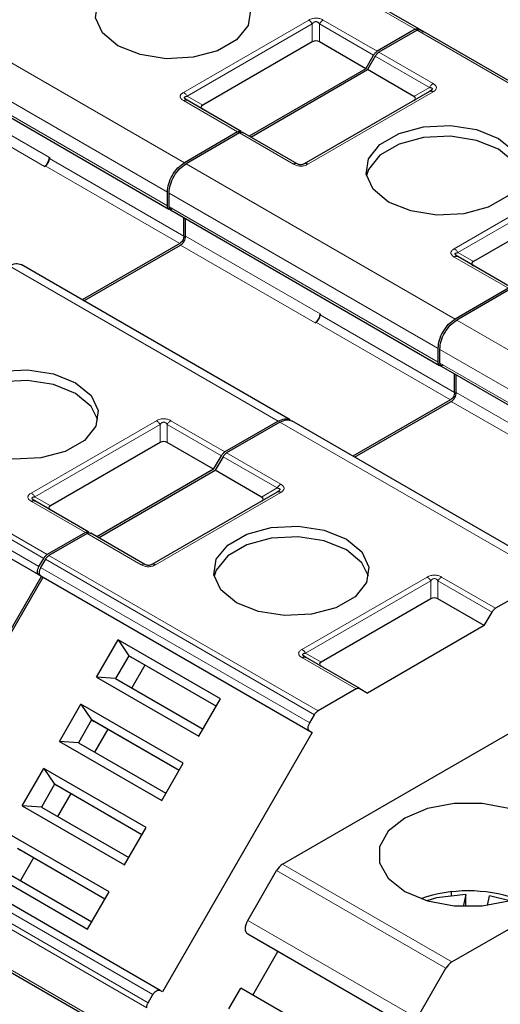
# Model space of a CAD drawing. Header units: millimetres. Extents: x 5 to 418, y 2 to 292.
# Tile 23 of 39: x 277 to 285, y 132 to 149. Entities that reach past the tile are written whole.
import ezdxf

# ---------------------------------------------------------------- set-up
doc = ezdxf.new("R2010")
doc.units = ezdxf.units.MM

msp = doc.modelspace()

# ---------------------------------------------------------------- linework, layer by layer
at = {"color": 7, "linetype": 'Continuous', "lineweight": 18}
for p, q in [((283.4961, 148.5617), (278.9989, 151.1578)), ((275.1379, 148.9289), (279.6351, 146.3327)), ((279.6211, 147.5082), (281.7142, 148.7165)), ((279.6811, 147.4449), (281.7742, 148.6532)), ((281.7742, 148.3513), (281.7742, 148.6532)), ((281.8942, 148.6532), (282.7993, 148.1307)), ((281.8942, 148.6532), (281.8942, 148.3513)), ((281.9542, 148.7165), (282.8593, 148.194)), ((274.855, 148.439), (279.3522, 145.8428)), ((288.0216, 145.9491), (283.5244, 148.5453)), ((274.855, 148.2104), (279.3522, 145.6142)), ((282.8276, 148.1144), (283.7327, 147.5919)), ((282.8876, 148.1777), (283.7927, 147.6552)), ((275.1308, 147.7164), (277.3794, 146.4183)), ((283.4712, 147.4409), (283.7327, 147.5919)), ((275.0459, 147.5694), (277.2945, 146.2713)), ((279.6811, 147.4449), (279.9426, 147.294)), ((283.7927, 147.5167), (281.6996, 146.3084)), ((280.5262, 146.8472), (279.6211, 147.3697)), ((281.4596, 146.3084), (280.5545, 146.8309)), ((277.3087, 146.2795), (279.5573, 144.9814)), ((277.3794, 146.4019), (279.628, 145.1038)), ((279.6634, 146.3164), (284.1606, 143.7202)), ((284.1466, 144.8957), (286.2397, 146.104)), ((284.2066, 144.8324), (286.2997, 146.0407)), ((279.3805, 145.8265), (283.8777, 143.2303)), ((279.3805, 145.5979), (283.8777, 143.0017)), ((279.5714, 144.9569), (281.82, 143.6588)), ((279.6563, 145.1039), (281.9049, 143.8058)), ((284.2066, 144.8324), (284.468, 144.6815)), ((285.0517, 144.2347), (284.1466, 144.7572)), ((281.2048, 142.0139), (276.7076, 144.6101)), ((281.8342, 143.667), (284.0828, 142.3689)), ((281.9049, 143.7894), (284.1535, 142.4913)), ((284.1888, 143.7039), (288.686, 141.1077)), ((283.906, 143.214), (288.4032, 140.6178)), ((283.906, 142.9854), (288.4032, 140.3892)), ((284.1818, 142.4913), (286.4304, 141.1933)), ((272.8466, 142.3812), (277.3438, 139.785)), ((284.0969, 142.3444), (286.3455, 141.0463)), ((277.2045, 139.5842), (272.7073, 142.1804)), ((272.7866, 142.3179), (277.2838, 139.7217)), ((272.7073, 142.0418), (277.2045, 139.4457)), ((277.0756, 140.8137), (279.1686, 142.022)), ((279.4086, 142.022), (280.3137, 141.4995)), ((285.7303, 139.4014), (281.2331, 141.9976)), ((277.1356, 140.7504), (279.2286, 141.9586)), ((279.2286, 141.6568), (279.2286, 141.9586)), ((279.3486, 141.9586), (280.2537, 141.4361)), ((279.3486, 141.9586), (279.3486, 141.6568)), ((280.282, 141.4198), (281.1871, 140.8973)), ((280.342, 141.4832), (281.2471, 140.9607)), ((280.9256, 140.7464), (281.1871, 140.8973)), ((277.9806, 140.1527), (277.0756, 140.6752)), ((277.1356, 140.7504), (277.397, 140.5994)), ((281.2471, 140.8221), (279.154, 139.6138)), ((278.914, 139.6138), (278.0089, 140.1363)), ((277.3121, 139.7054), (281.8093, 137.1092)), ((277.3721, 139.7687), (281.8693, 137.1725)), ((281.73, 136.9717), (277.2328, 139.5679)), ((277.2328, 139.4293), (281.73, 136.8332)), ((281.601, 138.2012), (283.6941, 139.4095)), ((283.9341, 139.4095), (284.8392, 138.887)), ((281.661, 138.1379), (283.7541, 139.3461)), ((283.7541, 139.0443), (283.7541, 139.3461)), ((283.8741, 139.3461), (284.7792, 138.8236)), ((283.8741, 139.3461), (283.8741, 139.0443)), ((282.5061, 137.5401), (281.601, 138.0626)), ((281.661, 138.1379), (281.9225, 137.9869)), ((279.11, 132.4338), (274.6128, 135.0299)), ((279.0057, 132.2127), (274.5085, 134.8088)), ((279.0306, 132.2963), (274.5334, 134.8925)), ((281.2781, 134.6102), (284.1065, 132.9774)), ((284.0065, 132.8719), (281.1781, 134.5047)), ((280.6973, 133.6719), (283.5257, 132.039)), ((283.5257, 131.8081), (280.6973, 133.4409)), ((276.7571, 132.8328), (278.5956, 131.7715))]:
    msp.add_line(p, q, dxfattribs=at)
at = {"color": 7, "linetype": 'Continuous', "lineweight": 25}
for p, q in [((283.5561, 148.5676), (279.0589, 151.1638)), ((283.4961, 148.5617), (282.8593, 148.194)), ((283.5244, 148.5453), (282.8876, 148.1777)), ((283.5561, 148.5676), (283.6354, 148.5218)), ((288.0816, 145.9551), (283.5844, 148.5513)), ((281.7742, 148.3513), (279.9426, 147.294)), ((282.6686, 147.9043), (281.8942, 148.3513)), ((274.8799, 148.1554), (279.3771, 145.5593)), ((282.6686, 147.9043), (282.7993, 148.1307)), ((282.8276, 148.1144), (282.6968, 147.888)), ((282.6686, 147.9043), (280.7169, 146.7777)), ((280.7452, 146.7613), (282.6968, 147.888)), ((283.4712, 147.4409), (282.6968, 147.888)), ((283.7327, 147.5226), (281.6396, 146.3143)), ((283.7502, 147.5337), (283.7383, 147.5253)), ((280.5862, 146.8531), (279.6811, 147.3756)), ((280.5262, 146.8472), (279.6351, 146.3327)), ((280.5545, 146.8309), (279.6634, 146.3164)), ((281.5196, 146.3143), (280.6145, 146.8368)), ((277.2945, 146.2713), (277.3087, 146.2795)), ((277.3794, 146.4183), (277.3794, 146.4019)), ((279.3522, 145.6142), (279.3522, 145.8428)), ((279.3805, 145.5979), (279.3805, 145.8265)), ((286.2997, 145.7388), (284.468, 144.6815)), ((279.4054, 145.5429), (283.9026, 142.9468)), ((279.628, 145.1038), (279.628, 145.4144)), ((279.6563, 145.1039), (279.6563, 145.3981)), ((279.5573, 144.9814), (277.9281, 144.0408)), ((277.9563, 144.0245), (279.5714, 144.9569)), ((281.4048, 142.0337), (276.9076, 144.6299)), ((285.1117, 144.2406), (284.2066, 144.7631)), ((285.0517, 144.2347), (284.1606, 143.7202)), ((285.08, 144.2184), (284.1888, 143.7039)), ((281.9049, 143.8058), (281.9049, 143.7894)), ((281.82, 143.6588), (281.8342, 143.667)), ((283.8777, 143.0017), (283.8777, 143.2303)), ((283.906, 142.9854), (283.906, 143.214)), ((283.9309, 142.9304), (288.4281, 140.3343)), ((284.1535, 142.4913), (284.1535, 142.8019)), ((284.1818, 142.4913), (284.1818, 142.7856)), ((284.0828, 142.3689), (282.4535, 141.4283)), ((282.4818, 141.412), (284.0969, 142.3444)), ((272.7473, 142.0187), (277.2445, 139.4226)), ((281.2048, 142.0139), (280.3137, 141.4995)), ((281.2331, 141.9976), (280.342, 141.4832)), ((285.9303, 139.4212), (281.4331, 142.0174)), ((279.2286, 141.6568), (277.397, 140.5994)), ((280.123, 141.2098), (279.3486, 141.6568)), ((280.123, 141.2098), (280.2537, 141.4361)), ((280.282, 141.4198), (280.1513, 141.1934)), ((281.2781, 134.6102), (293.1382, 141.4569)), ((280.123, 141.2098), (278.1714, 140.0831)), ((278.1996, 140.0668), (280.1513, 141.1934)), ((280.9256, 140.7464), (280.1513, 141.1934)), ((277.1299, 140.6838), (277.118, 140.6922)), ((278.0406, 140.1586), (277.1356, 140.6811)), ((281.1871, 140.828), (279.094, 139.6198)), ((277.9806, 140.1527), (277.3438, 139.785)), ((278.0089, 140.1363), (277.3721, 139.7687)), ((278.974, 139.6198), (278.0689, 140.1423)), ((277.2045, 139.5842), (277.2838, 139.7217)), ((277.3121, 139.7054), (277.2328, 139.5679)), ((284.1065, 132.9774), (295.9667, 139.8241)), ((277.2445, 139.4226), (274.7445, 135.0924)), ((274.7728, 135.0761), (277.2728, 139.4062)), ((277.2045, 139.4457), (277.2445, 139.4226)), ((277.2328, 139.4293), (277.2728, 139.4062)), ((277.2728, 139.4062), (281.77, 136.8101)), ((285.7303, 139.4014), (284.8392, 138.887)), ((283.7541, 139.0443), (281.9225, 137.9869)), ((284.6485, 138.5972), (283.8741, 139.0443)), ((284.6485, 138.5972), (284.7792, 138.8236)), ((284.6485, 138.5972), (282.6968, 137.4706)), ((278.1659, 137.7361), (278.5258, 138.3594)), ((280.2368, 137.3717), (278.5258, 138.3594)), ((278.5258, 138.3594), (278.7048, 138.0946)), ((278.7048, 138.0946), (278.4848, 137.7135)), ((280.1669, 137.2505), (278.7048, 138.0946)), ((278.7048, 138.0946), (278.7448, 138.0715)), ((280.1669, 137.2505), (278.7448, 138.0715)), ((281.6554, 138.0713), (281.6435, 138.0797)), ((282.5661, 137.5461), (281.661, 138.0686)), ((278.9748, 137.9387), (278.7548, 137.5576)), ((278.1659, 137.7361), (279.8769, 136.7483)), ((278.4848, 137.7135), (278.1659, 137.7361)), ((278.4848, 137.7135), (279.9469, 136.8695)), ((282.5061, 137.5401), (281.8693, 137.1725)), ((282.5661, 137.5461), (282.6968, 137.4706)), ((277.5459, 136.6622), (277.9058, 137.2856)), ((279.6168, 136.2978), (277.9058, 137.2856)), ((277.9058, 137.2856), (278.0848, 137.0207)), ((279.8769, 136.7483), (280.2368, 137.3717)), ((281.73, 136.9717), (281.8093, 137.1092)), ((278.0848, 137.0207), (277.8648, 136.6397)), ((279.5469, 136.1766), (278.0848, 137.0207)), ((278.0848, 137.0207), (278.1248, 136.9976)), ((279.5469, 136.1766), (278.1248, 136.9976)), ((278.3548, 136.8648), (278.1348, 136.4838)), ((281.77, 136.8101), (279.27, 132.4799)), ((281.73, 136.8332), (281.77, 136.8101)), ((277.5459, 136.6622), (279.2569, 135.6745)), ((277.8648, 136.6397), (277.5459, 136.6622)), ((277.8648, 136.6397), (279.3269, 135.7956)), ((279.2569, 135.6745), (279.6168, 136.2978)), ((276.9259, 135.5884), (277.2858, 136.2117)), ((278.9968, 135.2239), (277.2858, 136.2117)), ((277.2858, 136.2117), (277.4648, 135.9468)), ((277.4648, 135.9468), (277.2448, 135.5658)), ((278.9269, 135.1028), (277.4648, 135.9468)), ((277.4648, 135.9468), (277.5048, 135.9237)), ((278.9269, 135.1028), (277.5048, 135.9237)), ((277.7348, 135.7909), (277.5148, 135.4099)), ((276.9259, 135.5884), (278.6369, 134.6006)), ((277.2448, 135.5658), (276.9259, 135.5884)), ((277.2448, 135.5658), (278.7069, 134.7217)), ((279.23, 132.503), (274.7328, 135.0992)), ((278.3768, 134.1501), (276.6658, 135.1378)), ((278.6369, 134.6006), (278.9968, 135.2239)), ((278.3069, 134.0289), (276.8448, 134.873)), ((276.8448, 134.873), (276.8848, 134.8499)), ((278.3069, 134.0289), (276.8848, 134.8499)), ((277.1148, 134.7171), (276.8948, 134.336)), ((276.3059, 134.5145), (278.0169, 133.5267)), ((276.6248, 134.4919), (278.0869, 133.6478)), ((280.6973, 133.6719), (281.1781, 134.5047)), ((278.0169, 133.5267), (278.3768, 134.1501)), ((284.0969, 134.1486), (284.0969, 134.0897)), ((284.3385, 134.106), (284.2983, 133.9033)), ((284.3385, 133.9024), (284.3385, 134.106)), ((284.7048, 133.9226), (284.7359, 134.0798)), ((285.0735, 134.0002), (284.7359, 134.0798)), ((274.9435, 133.8392), (278.6205, 131.7165)), ((281.1973, 133.1522), (280.6973, 133.4409)), ((280.7773, 132.4247), (281.1973, 133.1522)), ((284.0257, 131.5193), (281.1973, 133.1522)), ((283.5257, 132.039), (284.0065, 132.8719)), ((279.27, 132.4799), (279.23, 132.503)), ((280.3773, 132.1938), (280.5773, 132.5402)), ((283.4057, 130.9074), (280.5773, 132.5402)), ((279.0306, 132.2963), (279.11, 132.4338))]:
    msp.add_line(p, q, dxfattribs=at)
at = {"color": 7, "linetype": 'Continuous', "lineweight": 25, "flags": 128}
for points in [[(278.5249, 148.288), (278.266, 148.5015), (278.1491, 148.7533), (278.1884, 149.0129), (278.3793, 149.2492), (278.6985, 149.4335), (279.1077, 149.5436), (279.5575, 149.5663), (279.9936, 149.4989), (280.3634, 149.3494)], [(280.3634, 149.3494), (280.6224, 149.1359), (280.7392, 148.8841), (280.6999, 148.6245), (280.509, 148.3882), (280.1898, 148.204), (279.7806, 148.0938), (279.3308, 148.0711), (278.8947, 148.1385), (278.5249, 148.288)], [(283.0504, 145.6755), (282.7914, 145.889), (282.6746, 146.1408), (282.7139, 146.4004), (282.9047, 146.6367), (283.224, 146.821), (283.6332, 146.9311), (284.0829, 146.9538), (284.519, 146.8864), (284.8889, 146.7369)], [(284.8889, 146.5572), (284.519, 146.7067), (284.0829, 146.7742), (283.6332, 146.7515), (283.224, 146.6413), (282.9047, 146.457), (282.7139, 146.2208), (282.679, 146.1164)], [(284.8889, 146.7369), (285.1478, 146.5234), (285.2647, 146.2716), (285.2253, 146.012), (285.0345, 145.7757), (284.7153, 145.5914), (284.3061, 145.4813), (283.8563, 145.4586), (283.4202, 145.526), (283.0504, 145.6755)], [(285.2603, 146.1164), (285.1478, 146.3437), (284.8889, 146.5572)], [(275.9793, 141.5935), (275.7204, 141.807), (275.6035, 142.0587), (275.6429, 142.3184), (275.8337, 142.5546), (276.1529, 142.7389), (276.5621, 142.8491), (277.0119, 142.8718), (277.448, 142.8043), (277.8178, 142.6548)], [(277.8178, 142.4752), (277.448, 142.6247), (277.0119, 142.6921), (276.5621, 142.6694), (276.1529, 142.5593), (275.8337, 142.375), (275.6429, 142.1388), (275.6079, 142.0343)], [(277.8178, 142.6548), (278.0768, 142.4413), (278.1936, 142.1896), (278.1543, 141.9299), (277.9635, 141.6937), (277.6442, 141.5094), (277.235, 141.3993), (276.7853, 141.3765), (276.3492, 141.444), (275.9793, 141.5935)], [(278.1892, 142.0343), (278.0768, 142.2617), (277.8178, 142.4752)], [(280.5048, 138.981), (280.2459, 139.1945), (280.129, 139.4462), (280.1683, 139.7059), (280.3592, 139.9421), (280.6784, 140.1264), (281.0876, 140.2366), (281.5374, 140.2593), (281.9735, 140.1918), (282.3433, 140.0423)], [(282.3433, 139.8627), (281.9735, 140.0122), (281.5374, 140.0796), (281.0876, 140.0569), (280.6784, 139.9468), (280.3592, 139.7625), (280.1683, 139.5262), (280.1334, 139.4218)], [(282.3433, 140.0423), (282.6023, 139.8288), (282.7191, 139.5771), (282.6798, 139.3174), (282.4889, 139.0812), (282.1697, 138.8969), (281.7605, 138.7867), (281.3107, 138.764), (280.8746, 138.8315), (280.5048, 138.981)], [(282.7147, 139.4218), (282.6023, 139.6492), (282.3433, 139.8627)], [(285.4404, 135.3803), (285.0607, 135.5395), (284.6144, 135.6232), (284.1451, 135.6232), (283.6988, 135.5395), (283.3191, 135.3803), (283.0432, 135.1611), (282.8982, 134.9034), (282.8982, 134.6325), (283.0432, 134.3748), (283.3191, 134.1557), (283.6988, 133.9964), (284.1451, 133.9127), (284.6144, 133.9127), (285.0607, 133.9964), (285.4404, 134.1557), (285.7163, 134.3748), (285.8613, 134.6325), (285.8613, 134.9034), (285.7163, 135.1611), (285.4404, 135.3803)], [(284.3385, 134.106), (283.8522, 134.0468), (283.6861, 134.0002)], [(280.6973, 133.4409), (280.6797, 133.4555), (280.6666, 133.4762), (280.6586, 133.5022), (280.6559, 133.5325), (280.6586, 133.5659), (280.6666, 133.6012), (280.6797, 133.637), (280.6973, 133.6719)]]:
    msp.add_lwpolyline(points, dxfattribs=at)
at = {"color": 7, "linetype": 'Continuous', "lineweight": 18}
for centre, radius, start, end in [((279.6563, 147.3206), 0.0604, 65.68605, 125.61817), ((284.1818, 144.7081), 0.0604, 65.68605, 125.61817), ((281.3387, 140.8138), 0.1731, 121.95467, 151.14439)]:
    msp.add_arc(centre, radius, start, end, dxfattribs=at)
at = {"color": 7, "linetype": 'Continuous', "lineweight": 25}
for centre, radius, start, end in [((277.1952, 146.4267), 0.1844, 302.60548, 357.39452), ((277.2259, 146.4089), 0.1537, 302.60548, 357.39452), ((281.7207, 143.8141), 0.1844, 302.60548, 357.39452), ((281.7514, 143.7964), 0.1537, 302.60548, 357.39452), ((281.4308, 134.3654), 0.2885, 121.95467, 151.14439), ((284.3798, 131.7279), 2.4379, 71.00769, 108.99231), ((284.2593, 132.7326), 0.2885, 121.95467, 151.14439), ((284.7519, 132.5945), 1.0644, 267.17582, 344.9592)]:
    msp.add_arc(centre, radius, start, end, dxfattribs=at)
for centre, major_axis, ratio, start_param, end_param in [((281.8342, 148.2474), (0.12, 0), 0.9998916, 1.0471975, 2.0943951), ((283.2912, 147.4063), (0.2078, 0), 0.3332972, 5.7595865, 6.8067841), ((280.1226, 147.2593), (0.2078, 0), 0.3332972, 2.6179939, 3.6651914), ((284.648, 144.6468), (0.2078, 0), 0.3332972, 2.6179939, 3.6651914), ((279.2886, 141.5529), (0.12, 0), 0.9998916, 1.0471975, 2.0943951), ((280.7456, 140.7117), (0.2078, 0), 0.3332972, 5.7595865, 6.8067841), ((277.577, 140.5648), (0.2078, 0), 0.3332972, 2.6179939, 3.6651915), ((283.8141, 138.9404), (0.12, 0), 0.9998916, 1.0471975, 2.0943951), ((282.1025, 137.9523), (0.2078, 0), 0.3332972, 2.6179939, 3.6651915)]:
    msp.add_ellipse(centre, major_axis=major_axis, ratio=ratio, start_param=start_param, end_param=end_param, dxfattribs=at)
at = {"color": 7, "linetype": 'Continuous', "lineweight": 18}
for points, knots in [([(281.7142, 148.7165), (281.7338, 148.7263), (281.7614, 148.7399), (281.8067, 148.7478), (281.8383, 148.749), (281.8694, 148.7468), (281.9108, 148.7382), (281.9362, 148.7255), (281.9542, 148.7165)], [0, 0, 0, 0, 0.2823256, 0.3956386, 0.5177702, 0.6311071, 0.7404354, 1, 1, 1, 1]), ([(281.7742, 148.6532), (281.7826, 148.6637), (281.7945, 148.6785), (281.8193, 148.6896), (281.8375, 148.6911), (281.8546, 148.6878), (281.8757, 148.676), (281.8865, 148.6626), (281.8942, 148.6532)], [0, 0, 0, 0, 0.2915567, 0.4094353, 0.5237228, 0.6250088, 0.734944, 1, 1, 1, 1]), ([(283.7927, 147.6552), (283.8095, 147.6439), (283.8331, 147.628), (283.8469, 147.6018), (283.8488, 147.5836), (283.8452, 147.5656), (283.8302, 147.5417), (283.8082, 147.527), (283.7927, 147.5167)], [0, 0, 0, 0, 0.2823256, 0.3956386, 0.5177703, 0.6311071, 0.7404354, 1, 1, 1, 1]), ([(279.6211, 147.3697), (279.6053, 147.3803), (279.5823, 147.3957), (279.5678, 147.4209), (279.5643, 147.4391), (279.5679, 147.4571), (279.5822, 147.4819), (279.6051, 147.4974), (279.6211, 147.5082)], [0, 0, 0, 0, 0.2646181, 0.3849548, 0.5040288, 0.613968, 0.7305828, 1, 1, 1, 1]), ([(281.6996, 146.3084), (281.68, 146.2986), (281.6524, 146.285), (281.6071, 146.2771), (281.5755, 146.2759), (281.5444, 146.2781), (281.503, 146.2867), (281.4775, 146.2994), (281.4596, 146.3084)], [0, 0, 0, 0, 0.2823256, 0.3956386, 0.5177702, 0.6311071, 0.7404354, 1, 1, 1, 1]), ([(284.1466, 144.7572), (284.1308, 144.7678), (284.1078, 144.7832), (284.0933, 144.8084), (284.0897, 144.8266), (284.0934, 144.8446), (284.1077, 144.8694), (284.1306, 144.8849), (284.1466, 144.8957)], [0, 0, 0, 0, 0.2646181, 0.3849548, 0.5040288, 0.613968, 0.7305828, 1, 1, 1, 1]), ([(279.1686, 142.022), (279.1882, 142.0317), (279.2158, 142.0453), (279.2611, 142.0533), (279.2927, 142.0544), (279.3238, 142.0523), (279.3652, 142.0437), (279.3907, 142.0309), (279.4086, 142.022)], [0, 0, 0, 0, 0.2823256, 0.3956386, 0.5177702, 0.6311071, 0.7404354, 1, 1, 1, 1]), ([(279.2286, 141.9586), (279.237, 141.9692), (279.2489, 141.984), (279.2737, 141.9951), (279.2919, 141.9966), (279.309, 141.9932), (279.3301, 141.9814), (279.3409, 141.9681), (279.3486, 141.9586)], [0, 0, 0, 0, 0.2915567, 0.4094353, 0.5237228, 0.6250088, 0.734944, 1, 1, 1, 1]), ([(281.2471, 140.9607), (281.2629, 140.9501), (281.2859, 140.9347), (281.3004, 140.9095), (281.3039, 140.8912), (281.3003, 140.8732), (281.286, 140.8484), (281.2631, 140.8329), (281.2471, 140.8221)], [0, 0, 0, 0, 0.26461808, 0.38495477, 0.50402884, 0.61396803, 0.73058283, 1, 1, 1, 1]), ([(277.0756, 140.6752), (277.0587, 140.6865), (277.0351, 140.7024), (277.0213, 140.7286), (277.0194, 140.7468), (277.023, 140.7647), (277.038, 140.7886), (277.06, 140.8034), (277.0756, 140.8137)], [0, 0, 0, 0, 0.2823256, 0.3956386, 0.5177703, 0.6311071, 0.7404354, 1, 1, 1, 1]), ([(279.154, 139.6138), (279.1344, 139.6041), (279.1068, 139.5905), (279.0615, 139.5825), (279.0299, 139.5814), (278.9988, 139.5835), (278.9574, 139.5921), (278.932, 139.6049), (278.914, 139.6138)], [0, 0, 0, 0, 0.2823256, 0.3956386, 0.5177702, 0.6311071, 0.7404354, 1, 1, 1, 1]), ([(283.6941, 139.4095), (283.7137, 139.4192), (283.7413, 139.4328), (283.7866, 139.4408), (283.8182, 139.4419), (283.8493, 139.4398), (283.8907, 139.4312), (283.9161, 139.4184), (283.9341, 139.4095)], [0, 0, 0, 0, 0.2823256, 0.3956386, 0.5177702, 0.6311071, 0.7404354, 1, 1, 1, 1]), ([(283.7541, 139.3461), (283.7625, 139.3567), (283.7744, 139.3715), (283.7992, 139.3825), (283.8174, 139.3841), (283.8345, 139.3807), (283.8556, 139.3689), (283.8664, 139.3556), (283.8741, 139.3461)], [0, 0, 0, 0, 0.29155666, 0.40943532, 0.52372283, 0.62500884, 0.73494402, 1, 1, 1, 1]), ([(281.601, 138.0626), (281.5842, 138.074), (281.5606, 138.0899), (281.5468, 138.116), (281.5448, 138.1343), (281.5485, 138.1522), (281.5635, 138.1761), (281.5855, 138.1908), (281.601, 138.2012)], [0, 0, 0, 0, 0.2823256, 0.3956386, 0.5177703, 0.6311071, 0.7404354, 1, 1, 1, 1])]:
    msp.add_open_spline(points, degree=3, knots=knots, dxfattribs=at)
for points in [[(281.7142, 148.7165), (281.7197, 148.713), (281.7308, 148.7058), (281.7468, 148.6907), (281.7617, 148.6732), (281.77, 148.6599), (281.7742, 148.6532)], [(281.8942, 148.6532), (281.8983, 148.6599), (281.9066, 148.6732), (281.9215, 148.6907), (281.9375, 148.7058), (281.9486, 148.713), (281.9542, 148.7165)], [(283.7927, 147.6552), (283.7871, 147.6516), (283.776, 147.6445), (283.76, 147.6294), (283.7451, 147.6119), (283.7368, 147.5985), (283.7327, 147.5919)], [(279.6211, 147.5082), (279.6267, 147.5047), (279.6378, 147.4975), (279.6538, 147.4824), (279.6687, 147.4649), (279.677, 147.4516), (279.6811, 147.4449)], [(281.5196, 146.3143), (281.5155, 146.3162), (281.5072, 146.32), (281.4923, 146.3203), (281.4763, 146.3169), (281.4652, 146.3112), (281.4596, 146.3084)], [(281.6996, 146.3084), (281.6941, 146.3112), (281.6829, 146.3169), (281.667, 146.3203), (281.6521, 146.32), (281.6438, 146.3162), (281.6396, 146.3143)], [(284.1466, 144.8957), (284.1522, 144.8922), (284.1633, 144.885), (284.1793, 144.8699), (284.1942, 144.8524), (284.2025, 144.8391), (284.2066, 144.8324)], [(279.1686, 142.022), (279.1741, 142.0184), (279.1853, 142.0113), (279.2012, 141.9962), (279.2161, 141.9787), (279.2244, 141.9653), (279.2286, 141.9586)], [(279.3486, 141.9586), (279.3527, 141.9653), (279.361, 141.9787), (279.3759, 141.9962), (279.3919, 142.0113), (279.403, 142.0184), (279.4086, 142.022)], [(277.0756, 140.8137), (277.0811, 140.8101), (277.0922, 140.803), (277.1082, 140.7879), (277.1231, 140.7704), (277.1314, 140.757), (277.1356, 140.7504)], [(278.974, 139.6198), (278.9699, 139.6216), (278.9616, 139.6254), (278.9467, 139.6257), (278.9307, 139.6224), (278.9196, 139.6167), (278.914, 139.6138)], [(279.154, 139.6138), (279.1485, 139.6167), (279.1374, 139.6224), (279.1214, 139.6257), (279.1065, 139.6254), (279.0982, 139.6216), (279.094, 139.6198)], [(283.6941, 139.4095), (283.6996, 139.4059), (283.7107, 139.3988), (283.7267, 139.3837), (283.7416, 139.3662), (283.7499, 139.3528), (283.7541, 139.3461)], [(283.8741, 139.3461), (283.8782, 139.3528), (283.8865, 139.3662), (283.9014, 139.3837), (283.9174, 139.3988), (283.9285, 139.4059), (283.9341, 139.4095)], [(281.601, 138.2012), (281.6066, 138.1976), (281.6177, 138.1905), (281.6337, 138.1754), (281.6486, 138.1579), (281.6569, 138.1445), (281.661, 138.1379)]]:
    msp.add_open_spline(points, degree=3, dxfattribs=at)
at = {"color": 7, "linetype": 'Continuous', "lineweight": 25}
for points in [[(283.4961, 148.5617), (283.5016, 148.5645), (283.5127, 148.5702), (283.5287, 148.5736), (283.5436, 148.5732), (283.5519, 148.5695), (283.5561, 148.5676)], [(283.5244, 148.5453), (283.5299, 148.5482), (283.541, 148.5539), (283.557, 148.5572), (283.5719, 148.5569), (283.5802, 148.5532), (283.5844, 148.5513)], [(282.7993, 148.1307), (282.8034, 148.1374), (282.8117, 148.1507), (282.8266, 148.1682), (282.8426, 148.1833), (282.8537, 148.1905), (282.8593, 148.194)], [(282.8276, 148.1144), (282.8317, 148.121), (282.84, 148.1344), (282.8549, 148.1519), (282.8709, 148.167), (282.882, 148.1741), (282.8876, 148.1777)], [(283.7927, 147.5167), (283.7871, 147.5195), (283.776, 147.5252), (283.76, 147.5286), (283.7451, 147.5282), (283.7368, 147.5245), (283.7327, 147.5226)], [(280.5262, 146.8472), (280.5318, 146.85), (280.5429, 146.8557), (280.5589, 146.8591), (280.5738, 146.8588), (280.5821, 146.855), (280.5862, 146.8531)], [(280.5545, 146.8309), (280.5601, 146.8337), (280.5712, 146.8394), (280.5872, 146.8428), (280.6021, 146.8425), (280.6104, 146.8387), (280.6145, 146.8368)], [(279.3522, 145.8428), (279.3565, 145.8881), (279.365, 145.9786), (279.4304, 146.1243), (279.5239, 146.2538), (279.598, 146.3064), (279.6351, 146.3327)], [(279.3805, 145.8265), (279.3848, 145.8718), (279.3933, 145.9623), (279.4587, 146.108), (279.5522, 146.2375), (279.6263, 146.2901), (279.6634, 146.3164)], [(279.4371, 145.5652), (279.426, 145.5603), (279.4037, 145.5504), (279.3757, 145.5568), (279.3561, 145.5779), (279.3535, 145.6021), (279.3522, 145.6142)], [(279.628, 145.1038), (279.6269, 145.0925), (279.6248, 145.0699), (279.6085, 145.0335), (279.5851, 145.0011), (279.5666, 144.9879), (279.5573, 144.9814)], [(279.5714, 144.9569), (279.5826, 144.9648), (279.6048, 144.9806), (279.6328, 145.0194), (279.6525, 145.0631), (279.655, 145.0903), (279.6563, 145.1039)], [(283.8777, 143.2303), (283.882, 143.2756), (283.8905, 143.3661), (283.9559, 143.5118), (284.0494, 143.6413), (284.1235, 143.6939), (284.1606, 143.7202)], [(283.906, 143.214), (283.9102, 143.2593), (283.9188, 143.3498), (283.9842, 143.4955), (284.0777, 143.625), (284.1518, 143.6776), (284.1888, 143.7039)], [(283.9626, 142.9527), (283.9514, 142.9478), (283.9292, 142.9379), (283.9012, 142.9443), (283.8815, 142.9654), (283.879, 142.9896), (283.8777, 143.0017)], [(284.1535, 142.4913), (284.1524, 142.48), (284.1503, 142.4574), (284.1339, 142.421), (284.1106, 142.3886), (284.092, 142.3754), (284.0828, 142.3689)], [(284.0969, 142.3444), (284.108, 142.3523), (284.1303, 142.3681), (284.1583, 142.4069), (284.1779, 142.4506), (284.1805, 142.4778), (284.1818, 142.4913)], [(280.2537, 141.4361), (280.2578, 141.4428), (280.2661, 141.4562), (280.281, 141.4737), (280.297, 141.4888), (280.3081, 141.4959), (280.3137, 141.4995)], [(280.282, 141.4198), (280.2861, 141.4265), (280.2944, 141.4398), (280.3093, 141.4574), (280.3253, 141.4724), (280.3364, 141.4796), (280.342, 141.4832)], [(277.0756, 140.6752), (277.0811, 140.678), (277.0922, 140.6837), (277.1082, 140.6871), (277.1231, 140.6867), (277.1314, 140.683), (277.1356, 140.6811)], [(281.2471, 140.8221), (281.2415, 140.825), (281.2304, 140.8306), (281.2144, 140.834), (281.1995, 140.8337), (281.1912, 140.8299), (281.1871, 140.828)], [(277.9806, 140.1527), (277.9862, 140.1555), (277.9973, 140.1612), (278.0133, 140.1646), (278.0282, 140.1642), (278.0365, 140.1605), (278.0406, 140.1586)], [(278.0089, 140.1363), (278.0145, 140.1392), (278.0256, 140.1449), (278.0416, 140.1482), (278.0565, 140.1479), (278.0648, 140.1441), (278.0689, 140.1423)], [(277.2838, 139.7217), (277.288, 139.7284), (277.2963, 139.7417), (277.3112, 139.7592), (277.3272, 139.7743), (277.3383, 139.7815), (277.3438, 139.785)], [(277.3121, 139.7054), (277.3163, 139.712), (277.3246, 139.7254), (277.3395, 139.7429), (277.3555, 139.758), (277.3666, 139.7651), (277.3721, 139.7687)], [(277.2045, 139.4457), (277.1975, 139.4518), (277.1836, 139.464), (277.1776, 139.4995), (277.1836, 139.5418), (277.1975, 139.5701), (277.2045, 139.5842)], [(277.2328, 139.5679), (277.2258, 139.5538), (277.2119, 139.5255), (277.2059, 139.4831), (277.2119, 139.4476), (277.2258, 139.4354), (277.2328, 139.4293)], [(284.7792, 138.8236), (284.7833, 138.8303), (284.7916, 138.8437), (284.8065, 138.8612), (284.8225, 138.8763), (284.8336, 138.8834), (284.8392, 138.887)], [(281.601, 138.0626), (281.6066, 138.0655), (281.6177, 138.0712), (281.6337, 138.0745), (281.6486, 138.0742), (281.6569, 138.0705), (281.661, 138.0686)], [(282.5061, 137.5401), (282.5117, 137.543), (282.5228, 137.5487), (282.5388, 137.552), (282.5537, 137.5517), (282.562, 137.548), (282.5661, 137.5461)], [(281.8093, 137.1092), (281.8135, 137.1159), (281.8218, 137.1292), (281.8367, 137.1467), (281.8527, 137.1618), (281.8638, 137.169), (281.8693, 137.1725)], [(281.73, 136.8332), (281.723, 136.8393), (281.7091, 136.8515), (281.7031, 136.8869), (281.7091, 136.9293), (281.723, 136.9576), (281.73, 136.9717)], [(279.11, 132.4338), (279.1187, 132.4469), (279.1363, 132.473), (279.17, 132.4994), (279.2037, 132.512), (279.2212, 132.506), (279.23, 132.503)], [(279.0057, 132.2127), (279.0061, 132.2193), (279.0067, 132.2325), (279.0118, 132.2538), (279.0195, 132.2755), (279.0269, 132.2894), (279.0306, 132.2963)]]:
    msp.add_open_spline(points, degree=3, dxfattribs=at)
for points, knots in [([(283.7327, 147.5919), (283.7456, 147.5901), (283.7637, 147.5875), (283.7777, 147.5762), (283.7798, 147.5661), (283.7753, 147.5554), (283.7607, 147.5399), (283.7443, 147.5297), (283.7327, 147.5226)], [0, 0, 0, 0, 0.2915567, 0.4094353, 0.5237228, 0.6250088, 0.734944, 1, 1, 1, 1]), ([(279.6811, 147.3756), (279.6685, 147.3835), (279.6509, 147.3943), (279.6371, 147.4107), (279.6336, 147.421), (279.6368, 147.4297), (279.6506, 147.4399), (279.6683, 147.4428), (279.6811, 147.4449)], [0, 0, 0, 0, 0.288782, 0.3996105, 0.4976777, 0.5951187, 0.7063928, 1, 1, 1, 1]), ([(279.6684, 147.3804), (279.6638, 147.3835), (279.6551, 147.3894), (279.6505, 147.3957), (279.6483, 147.3987)], [0, 0, 0, 0, 0.5256895, 1, 1, 1, 1]), ([(281.6396, 146.3143), (281.6312, 146.3099), (281.6193, 146.3038), (281.5945, 146.2987), (281.5763, 146.2978), (281.5592, 146.2996), (281.5381, 146.3047), (281.5273, 146.3103), (281.5196, 146.3143)], [0, 0, 0, 0, 0.29155666, 0.40943532, 0.52372283, 0.62500884, 0.73494402, 1, 1, 1, 1]), ([(279.3805, 145.5979), (279.382, 145.5862), (279.3849, 145.5628), (279.3962, 145.5447), (279.4054, 145.5429), (279.4054, 145.5429)], [0, 0, 0, 0, 0.49994894, 0.99989787, 1, 1, 1, 1]), ([(284.2066, 144.7631), (284.1939, 144.771), (284.1764, 144.7818), (284.1626, 144.7982), (284.1591, 144.8085), (284.1623, 144.8172), (284.1761, 144.8274), (284.1938, 144.8303), (284.2066, 144.8324)], [0, 0, 0, 0, 0.288782, 0.3996105, 0.4976777, 0.5951187, 0.7063928, 1, 1, 1, 1]), ([(284.1939, 144.7679), (284.1893, 144.771), (284.1806, 144.7769), (284.176, 144.7832), (284.1738, 144.7862)], [0, 0, 0, 0, 0.5256895, 1, 1, 1, 1]), ([(276.7076, 144.6101), (276.7451, 144.6273), (276.82, 144.6616), (276.8784, 144.6405), (276.9076, 144.6299)], [0, 0, 0, 0, 0.5000511, 1, 1, 1, 1]), ([(283.906, 142.9854), (283.9074, 142.9737), (283.9103, 142.9503), (283.9217, 142.9322), (283.9309, 142.9304), (283.9309, 142.9304)], [0, 0, 0, 0, 0.49994894, 0.99989787, 1, 1, 1, 1]), ([(281.2048, 142.0139), (281.2423, 142.0311), (281.3172, 142.0654), (281.3756, 142.0443), (281.4048, 142.0337)], [0, 0, 0, 0, 0.5000511, 1, 1, 1, 1]), ([(281.2331, 141.9976), (281.2706, 142.0148), (281.3455, 142.0491), (281.4039, 142.028), (281.4331, 142.0174)], [0, 0, 0, 0, 0.5000511, 1, 1, 1, 1]), ([(281.1871, 140.8973), (281.1997, 140.8954), (281.2173, 140.8926), (281.2311, 140.8826), (281.2346, 140.874), (281.2314, 140.8637), (281.2176, 140.847), (281.1999, 140.836), (281.1871, 140.828)], [0, 0, 0, 0, 0.288782, 0.3996105, 0.4976777, 0.5951187, 0.7063928, 1, 1, 1, 1]), ([(281.22, 140.8511), (281.2178, 140.8481), (281.2131, 140.8418), (281.2044, 140.8359), (281.1998, 140.8328)], [0, 0, 0, 0, 0.4744804, 1, 1, 1, 1]), ([(277.1356, 140.6811), (277.1226, 140.689), (277.1045, 140.7002), (277.0905, 140.7175), (277.0884, 140.7284), (277.0929, 140.7375), (277.1075, 140.7463), (277.1239, 140.7487), (277.1356, 140.7504)], [0, 0, 0, 0, 0.2915567, 0.4094353, 0.5237228, 0.6250088, 0.734944, 1, 1, 1, 1]), ([(279.094, 139.6198), (279.0856, 139.6154), (279.0737, 139.6092), (279.0489, 139.6042), (279.0307, 139.6033), (279.0136, 139.6051), (278.9926, 139.6101), (278.9817, 139.6158), (278.974, 139.6198)], [0, 0, 0, 0, 0.2915567, 0.4094353, 0.5237228, 0.6250088, 0.734944, 1, 1, 1, 1]), ([(281.661, 138.0686), (281.6481, 138.0765), (281.63, 138.0877), (281.616, 138.105), (281.6139, 138.1159), (281.6184, 138.125), (281.633, 138.1338), (281.6494, 138.1362), (281.661, 138.1379)], [0, 0, 0, 0, 0.2915567, 0.4094353, 0.5237228, 0.6250088, 0.734944, 1, 1, 1, 1])]:
    msp.add_open_spline(points, degree=3, knots=knots, dxfattribs=at)

doc.saveas('drawing.dxf')
